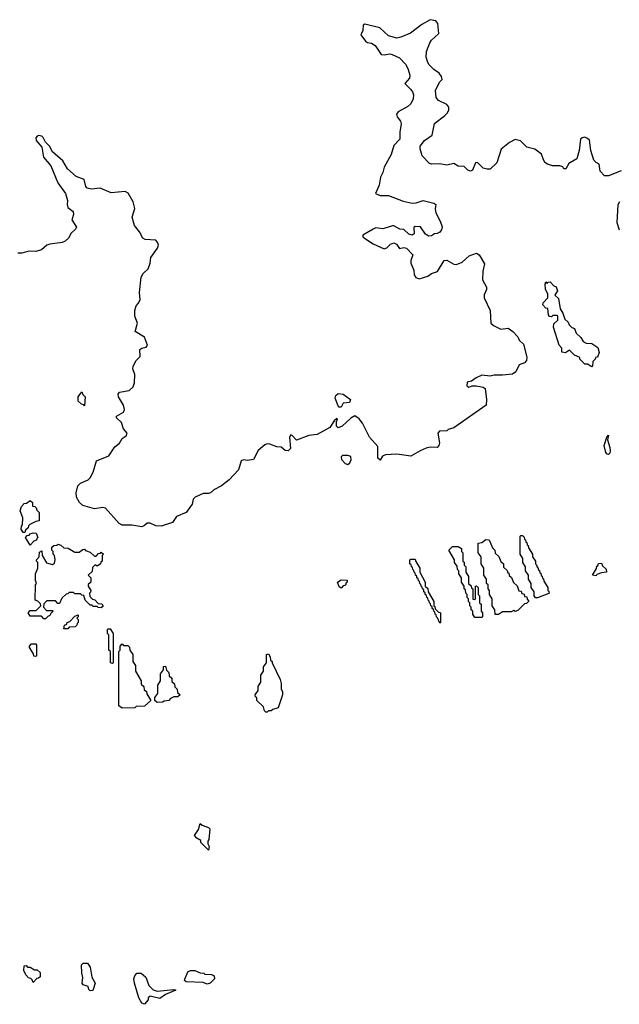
# Model space of a CAD drawing. Extents: x 2106670 to 2323771, y 35271 to 224896.
# Tile 68 of 256: x 2172649 to 2176952, y 51762 to 58833. Entities that reach past the tile are written whole.
import ezdxf

# ---------------------------------------------------------------- set-up
doc = ezdxf.new("R2010")
doc.units = 0

msp = doc.modelspace()

# ---------------------------------------------------------------- linework, layer by layer
at = {"layer": '0CON20XD'}
for points in [[(2176965, 57747.5), (2176875, 57711.4), (2176845, 57713.1), (2176815.7, 57745), (2176806.7, 57795), (2176785, 57807.5), (2176770, 57825), (2176748.9, 57895), (2176737.4, 57967.4), (2176725, 57980.8), (2176705, 57989.2), (2176685, 57986), (2176674, 57975), (2176664.2, 57895), (2176648, 57835), (2176590.3, 57799.7), (2176568.3, 57761.7), (2176555, 57762.5), (2176546.1, 57776.1), (2176525, 57783.8), (2176472.7, 57782.7), (2176435.8, 57795.8), (2176418, 57808), (2176406.2, 57835), (2176395, 57868.8), (2176345, 57904), (2176288.3, 57918.3), (2176242.3, 57962.3), (2176205, 57972), (2176165, 57952.5), (2176105.4, 57904.6), (2176074.2, 57805.8), (2176025, 57760.8), (2176005, 57758.9), (2175975, 57767.1), (2175935, 57808.8), (2175920, 57805), (2175898.3, 57751.7), (2175885, 57746.7), (2175865, 57753.3), (2175837.9, 57777.9), (2175795, 57780.4), (2175765, 57801.1), (2175715, 57789.4), (2175665, 57799.1), (2175605, 57795.5), (2175590, 57800), (2175536.7, 57856.7), (2175522.5, 57905), (2175524, 57925), (2175555, 57966.2), (2175608.6, 58005), (2175625, 58086.7), (2175701.2, 58145), (2175720, 58165), (2175728, 58185), (2175728.8, 58205), (2175715, 58223.8), (2175653.7, 58253.7), (2175637.1, 58275), (2175632.9, 58325), (2175662.9, 58385), (2175680, 58405), (2175676, 58425), (2175658.9, 58448.9), (2175620.8, 58475), (2175588.7, 58508.7), (2175578.1, 58525), (2175567.1, 58565), (2175569.4, 58605), (2175593, 58667), (2175605, 58686.2), (2175657.5, 58735), (2175650, 58805), (2175636.2, 58826.2), (2175595, 58833.3), (2175535, 58799.2), (2175453.4, 58736.6), (2175385, 58707.1), (2175355, 58701.4), (2175295, 58717.5), (2175234.3, 58774.3), (2175125, 58802), (2175114.2, 58795), (2175112.5, 58755), (2175098, 58725), (2175130.3, 58680.3), (2175145, 58668.8), (2175175, 58664), (2175199.1, 58649.1), (2175243.9, 58583.9), (2175265, 58581.2), (2175305, 58589.2), (2175323, 58583), (2175375, 58559.2), (2175416.9, 58515), (2175435, 58483.3), (2175450, 58435), (2175445.5, 58414.5), (2175413.3, 58375), (2175454.2, 58335), (2175469.2, 58315), (2175474.3, 58294.3), (2175472.9, 58265), (2175455, 58228.8), (2175435, 58210.8), (2175365, 58171.2), (2175352.5, 58155), (2175359.2, 58135), (2175380.8, 58105), (2175385.8, 58085), (2175376, 58025), (2175378, 57975), (2175335, 57929.2), (2175315.2, 57864.8), (2175263.8, 57775), (2175256, 57735), (2175238, 57702), (2175230, 57645), (2175203.3, 57585), (2175235, 57572), (2175295, 57572), (2175401.2, 57531.2), (2175464.6, 57514.6), (2175495, 57517.5), (2175545, 57534.2), (2175620, 57515), (2175636.2, 57505), (2175631.1, 57475), (2175635, 57447.5), (2175666.7, 57386.7), (2175680, 57345), (2175677.3, 57325), (2175665, 57308.1), (2175645, 57297.1), (2175625, 57295.8), (2175605, 57281.1), (2175585, 57279.3), (2175562.5, 57292.4), (2175525.3, 57345.3), (2175487.5, 57347.5), (2175478.8, 57341.2), (2175479.2, 57295), (2175465, 57285.8), (2175442.2, 57292.2), (2175405, 57327.5), (2175378.3, 57328.3), (2175335, 57352.5), (2175325, 57352.5), (2175255, 57332.5), (2175205, 57337.5), (2175185, 57330), (2175112.5, 57285), (2175112.5, 57275), (2175123.3, 57265), (2175185, 57223.3), (2175265, 57188.8), (2175285, 57194.3), (2175309.3, 57220.7), (2175335, 57231.2), (2175352.3, 57222.3), (2175375, 57189.6), (2175405, 57198), (2175425, 57192.5), (2175470, 57145), (2175455.5, 57105), (2175455.4, 57085.4), (2175478.8, 57035), (2175480.5, 57000.4), (2175492.3, 56982.3), (2175515, 56971.2), (2175578.7, 56991.3), (2175605, 57010), (2175647.5, 57025), (2175696.2, 57105), (2175715, 57106.7), (2175765, 57077.1), (2175785, 57075.7), (2175825, 57092.9), (2175875, 57138.6), (2175927, 57157), (2175947.5, 57145), (2175985, 57080), (2175972, 57028), (2175970, 56965), (2175998.3, 56911.7), (2176000, 56895), (2175981.7, 56858.3), (2175982, 56835), (2176025.7, 56745), (2176031.2, 56655), (2176048.2, 56638.2), (2176101.7, 56611.7), (2176155, 56619.2), (2176188.8, 56595), (2176223.8, 56555), (2176232.7, 56532.7), (2176265, 56502.5), (2176289.3, 56409.3), (2176286.7, 56385), (2176270.7, 56369.3), (2176232.5, 56355), (2176210, 56305), (2176185, 56288.8), (2176115, 56280), (2176055, 56280), (2176025, 56272.5), (2175965, 56280), (2175925, 56262.5), (2175891.7, 56238.3), (2175860.7, 56229.3), (2175857.5, 56205), (2175873.3, 56193.3), (2175896.7, 56203.3), (2175925, 56203.8), (2175974.2, 56194.2), (2175988.8, 56185), (2176000, 56105), (2175996.7, 56065), (2175765, 55902.5), (2175725, 55890), (2175715, 55880), (2175661.7, 55878.3), (2175650, 55865), (2175662.5, 55795), (2175657.5, 55775), (2175645, 55760), (2175595, 55762.5), (2175565, 55757.5), (2175523, 55737), (2175455, 55700), (2175355, 55712.5), (2175275, 55707.5), (2175251.7, 55698.3), (2175235, 55670), (2175220, 55685), (2175218.3, 55768.3), (2175160, 55835), (2175110, 55935), (2175086.4, 55966.4), (2175055, 55987.5), (2175025, 55972.5), (2174962.5, 55915), (2174935, 55903.3), (2174922.5, 55915), (2174922.5, 55947.5), (2174930, 55965), (2174925, 55970), (2174905, 55952.5), (2174874, 55905), (2174785, 55855.6), (2174725, 55846.9), (2174635, 55814.3), (2174605, 55848), (2174595, 55851.2), (2174585.8, 55834.2), (2174592.7, 55755), (2174575, 55738.2), (2174555, 55740.6), (2174525, 55764.2), (2174495, 55766.7), (2174445, 55785.4), (2174425, 55787.5), (2174408.7, 55781.3), (2174360.5, 55739.5), (2174327.5, 55675), (2174285, 55668.6), (2174255, 55672.2), (2174238.1, 55665), (2174219.2, 55600.8), (2174151.7, 55528.3), (2174097.5, 55485), (2174043.3, 55456.7), (2174017.5, 55435), (2174005, 55430), (2173965, 55431.2), (2173907.5, 55405), (2173895, 55390), (2173886.1, 55353.9), (2173845, 55293.3), (2173775, 55266.7), (2173745, 55223.3), (2173665, 55196.7), (2173625, 55197.5), (2173585, 55217.5), (2173565, 55217.5), (2173545, 55200), (2173525, 55192.5), (2173455, 55203.3), (2173385, 55202.5), (2173362.5, 55215), (2173266.1, 55326.1), (2173245, 55331.2), (2173185, 55321.4), (2173103.3, 55345), (2173078.8, 55365), (2173056.2, 55405), (2173054.1, 55435.9), (2173066, 55485), (2173085, 55506), (2173141.2, 55528.8), (2173155.8, 55544.2), (2173175.9, 55584.1), (2173201.2, 55665), (2173288.6, 55701.4), (2173332.5, 55765), (2173366.6, 55793.4), (2173384.4, 55825.6), (2173413.3, 55845), (2173420, 55865), (2173394, 55895), (2173380.9, 55940.9), (2173343.8, 55975), (2173343.3, 55985), (2173393.8, 56015), (2173402.5, 56035), (2173394.3, 56064.3), (2173358.6, 56125), (2173355.8, 56145), (2173365, 56158.6), (2173435, 56170.9), (2173463.5, 56196.5), (2173473.1, 56225), (2173476.4, 56285), (2173460, 56325), (2173462.5, 56345), (2173484.5, 56385), (2173513.1, 56415), (2173511.2, 56465), (2173525, 56474.6), (2173557.9, 56482.1), (2173567.1, 56495), (2173545, 56552.9), (2173478.1, 56595), (2173494.5, 56654.5), (2173475.7, 56705), (2173474.3, 56745), (2173485, 56777.5), (2173502.3, 56797.7), (2173513.8, 56825), (2173510, 56875), (2173520, 56985), (2173535, 57011.2), (2173571.2, 57045), (2173585.6, 57084.5), (2173591.1, 57125), (2173638.6, 57191.4), (2173645.5, 57215), (2173641.1, 57231.1), (2173625, 57249.2), (2173550, 57255), (2173533.6, 57263.6), (2173508.8, 57308.8), (2173474, 57355), (2173456.2, 57415), (2173476.4, 57476.4), (2173463.3, 57525), (2173427.7, 57587.7), (2173405, 57599.2), (2173305, 57590.8), (2173227, 57623), (2173165, 57615.6), (2173133.4, 57623.4), (2173122.9, 57635), (2173111.2, 57685), (2173055, 57708.1), (2172992.2, 57762.2), (2172958.6, 57818.6), (2172884.2, 57885), (2172862, 57925), (2172834.4, 57954.5), (2172818.2, 57988.2), (2172807.3, 57997.3), (2172785, 58000.9), (2172773.8, 57996.2), (2172766.2, 57983.8), (2172767.1, 57965), (2172808.1, 57918.1), (2172819.4, 57845), (2172873.2, 57783.2), (2172922.1, 57662.1), (2172978.9, 57585), (2172991.9, 57535), (2172989.2, 57505), (2172995, 57484.2), (2173033.8, 57455), (2173036.4, 57433.6), (2173022.5, 57395), (2173055.7, 57344.3), (2173050.8, 57329.2), (2173019.3, 57300.7), (2173000, 57265), (2172975, 57243.8), (2172955, 57232.9), (2172865, 57222.5), (2172845, 57214), (2172805, 57180), (2172765, 57168.8), (2172715, 57170.8), (2172665, 57156), (2172635, 57155.7)], [(2176953, 57323), (2176937.5, 57375), (2176943.2, 57506.8), (2176955, 57528.8)], [(2176755, 56340), (2176725, 56360), (2176705, 56360), (2176670, 56395), (2176668.3, 56408.3), (2176630, 56425), (2176595, 56460), (2176565, 56440), (2176540, 56445), (2176540, 56475), (2176520, 56495), (2176480, 56625), (2176481.7, 56648.3), (2176510, 56675), (2176510, 56705), (2176505, 56710), (2176475, 56710), (2176465, 56700), (2176451.7, 56701.7), (2176443.3, 56715), (2176438.3, 56758.3), (2176425, 56762.5), (2176403.8, 56785), (2176405, 56800), (2176440, 56835), (2176440, 56865), (2176423.3, 56895), (2176420, 56935), (2176425, 56950), (2176435, 56940), (2176441.7, 56948.3), (2176455, 56950), (2176481.7, 56921.7), (2176500, 56915), (2176507.5, 56885), (2176490, 56855), (2176515, 56830), (2176527, 56757), (2176547.5, 56725), (2176561.7, 56681.7), (2176585, 56660), (2176591.7, 56641.7), (2176611.7, 56621.7), (2176630, 56615), (2176641.7, 56581.7), (2176675, 56550), (2176691.7, 56521.7), (2176715, 56510), (2176755, 56507.5), (2176798.3, 56478.3), (2176807, 56443), (2176795, 56410), (2176781.7, 56408.3), (2176780, 56395), (2176761.7, 56378.3), (2176760, 56345), (2176755, 56340)], [(2173115, 56060), (2173108.3, 56068.3), (2173091.7, 56071.7), (2173070, 56095), (2173070, 56125), (2173095, 56160), (2173101.7, 56141.7), (2173120, 56125), (2173115, 56060)], [(2174955, 56050), (2174941.7, 56051.7), (2174935, 56060), (2174913.3, 56115), (2174917.5, 56135), (2174935, 56150), (2174970, 56145), (2175022.5, 56105), (2175015, 56083.8), (2174970, 56080), (2174955, 56050)], [(2176875, 55710), (2176865, 55712.5), (2176856.4, 55726.4), (2176843.8, 55775), (2176862.5, 55835), (2176875, 55850), (2176867.5, 55815), (2176885, 55760), (2176886.7, 55735), (2176885, 55720), (2176875, 55710)], [(2175005, 55640), (2175018.8, 55651.2), (2175027.4, 55672.6), (2175025.5, 55695.5), (2175005, 55704.5), (2174966.4, 55703.6), (2174956.7, 55693.3), (2174958, 55675), (2174985, 55646.9), (2175005, 55640)], [(2172685, 55150), (2172675, 55150), (2172660, 55175), (2172663, 55197), (2172670, 55205), (2172672.5, 55255), (2172653.6, 55306.4), (2172663, 55337), (2172681.7, 55358.3), (2172698.3, 55361.7), (2172725, 55380), (2172740, 55365), (2172740, 55340), (2172758.3, 55338.3), (2172768.3, 55328.3), (2172771.7, 55311.7), (2172790, 55295), (2172790, 55235), (2172765, 55230), (2172721.7, 55208.3), (2172711.7, 55198.3), (2172710, 55185), (2172691.7, 55168.3), (2172685, 55150)], [(2172725, 55060), (2172690, 55115), (2172701.7, 55128.3), (2172718.3, 55131.7), (2172725, 55140), (2172745, 55147.5), (2172767, 55147), (2172780, 55115), (2172771.7, 55108.3), (2172770, 55095), (2172751.7, 55088.3), (2172725, 55060)], [(2176061.7, 54561.7), (2176060, 54595), (2176040, 54625), (2176040, 54675), (2176020, 54705), (2176020, 54735), (2176010, 54745), (2176010, 54775), (2176000, 54785), (2176000, 54815), (2175980, 54845), (2175980, 54895), (2175960, 54925), (2175960, 54975), (2175940, 55005), (2175940, 55075), (2175965, 55080), (2175995, 55100), (2176018.3, 55098.3), (2176041.7, 55041.7), (2176060, 55025), (2176061.7, 55001.7), (2176088.3, 54978.3), (2176101.7, 54941.7), (2176120, 54925), (2176121.7, 54901.7), (2176148.3, 54878.3), (2176151.7, 54861.7), (2176158.3, 54858.3), (2176161.7, 54841.7), (2176178.3, 54828.3), (2176191.7, 54791.7), (2176218.3, 54768.3), (2176231.7, 54731.7), (2176248.3, 54728.3), (2176251.7, 54711.7), (2176268.3, 54708.3), (2176271.7, 54691.7), (2176288.3, 54688.3), (2176291.7, 54671.7), (2176300, 54665), (2176300, 54655), (2176285, 54640), (2176271.7, 54638.3), (2176225, 54590), (2176205, 54582.5), (2176195, 54590), (2176175, 54580), (2176115, 54580), (2176085, 54562.5), (2176061.7, 54561.7)], [(2176351.7, 54681.7), (2176340, 54695), (2176340, 54725), (2176320, 54755), (2176320, 54785), (2176300, 54815), (2176300, 54845), (2176280, 54875), (2176280, 54905), (2176260, 54935), (2176260, 54965), (2176240, 54995), (2176240, 55125), (2176245, 55130), (2176258.3, 55128.3), (2176268.3, 55118.3), (2176271.7, 55101.7), (2176278.3, 55098.3), (2176281.7, 55081.7), (2176288.3, 55078.3), (2176291.7, 55061.7), (2176298.3, 55058.3), (2176301.7, 55041.7), (2176330, 54995), (2176330, 54975), (2176350, 54945), (2176350, 54925), (2176358.3, 54918.3), (2176361.7, 54901.7), (2176368.3, 54898.3), (2176371.7, 54881.7), (2176378.3, 54878.3), (2176381.7, 54861.7), (2176388.3, 54858.3), (2176391.7, 54841.7), (2176398.3, 54838.3), (2176401.7, 54821.7), (2176408.3, 54818.3), (2176411.7, 54801.7), (2176440, 54755), (2176440, 54735), (2176450, 54725), (2176447, 54713), (2176365, 54682.5), (2176351.7, 54681.7)], [(2172835, 54530), (2172821.7, 54531.7), (2172805, 54550), (2172725, 54550), (2172710, 54575), (2172725, 54590), (2172768.3, 54591.7), (2172800, 54625), (2172798.3, 54638.3), (2172778.3, 54658.3), (2172760, 54665), (2172763.3, 54775), (2172770, 54785), (2172763, 54807), (2172762.5, 54855), (2172780, 54895), (2172780, 54935), (2172770, 54945), (2172770, 54955), (2172790, 54975), (2172791.7, 55008.3), (2172808.3, 55018.3), (2172810, 54985), (2172841.7, 54931.7), (2172885, 54920), (2172900, 54930), (2172903.3, 54955), (2172900, 54985), (2172890, 54995), (2172890, 55015), (2172880, 55025), (2172880, 55045), (2172893, 55057), (2172915, 55060), (2172925, 55067.5), (2172945, 55060), (2172965, 55040), (2172997, 55037), (2173045, 55010), (2173075, 55010), (2173101.7, 55028.3), (2173115, 55030), (2173121.7, 55021.7), (2173155, 55010), (2173185, 54980), (2173198.3, 54981.7), (2173215, 55000), (2173228.3, 55001.7), (2173235, 55010), (2173250, 54995), (2173240, 54985), (2173240, 54945), (2173231.7, 54938.3), (2173230, 54925), (2173205, 54910), (2173191.7, 54918.3), (2173171.7, 54898.3), (2173168.3, 54871.7), (2173140, 54845), (2173160, 54825), (2173160, 54795), (2173141.7, 54778.3), (2173140, 54765), (2173160, 54735), (2173158.3, 54721.7), (2173150, 54715), (2173151.7, 54691.7), (2173171.7, 54671.7), (2173188.3, 54668.3), (2173211.7, 54641.7), (2173238.3, 54638.3), (2173248.3, 54621.7), (2173235, 54610), (2173213, 54613), (2173205, 54620), (2173175, 54620), (2173168.3, 54628.3), (2173155, 54630), (2173120, 54665), (2173108.3, 54698.3), (2173095, 54700), (2173085, 54710), (2173045, 54710), (2173035, 54720), (2173005, 54720), (2172995, 54710), (2172981.7, 54708.3), (2172951.7, 54678.3), (2172935, 54640), (2172921.7, 54641.7), (2172905, 54660), (2172845, 54660), (2172821.7, 54638.3), (2172820, 54615), (2172841.7, 54591.7), (2172885, 54590), (2172890, 54585), (2172871.7, 54568.3), (2172866.4, 54553.6), (2172851.7, 54548.3), (2172835, 54530)], [(2175965, 54540), (2175915, 54540), (2175900, 54565), (2175900, 54585), (2175890, 54595), (2175890, 54615), (2175880, 54625), (2175880, 54645), (2175870, 54655), (2175870, 54675), (2175860, 54685), (2175860, 54705), (2175850, 54715), (2175848.3, 54738.3), (2175840, 54745), (2175840, 54765), (2175820, 54795), (2175820, 54825), (2175800, 54855), (2175800, 54875), (2175790, 54885), (2175788.3, 54908.3), (2175770, 54935), (2175770, 54955), (2175730, 55025), (2175755, 55050), (2175795, 55050), (2175820, 55035), (2175820, 55015), (2175830, 55005), (2175830, 54945), (2175838.3, 54938.3), (2175840, 54915), (2175850, 54905), (2175850, 54865), (2175870, 54835), (2175870, 54785), (2175888.3, 54768.3), (2175891.7, 54751.7), (2175900, 54745), (2175901.7, 54671.7), (2175915, 54670), (2175920, 54675), (2175920, 54765), (2175928.3, 54768.3), (2175940, 54755), (2175940, 54705), (2175950, 54695), (2175950, 54645), (2175960, 54635), (2175960, 54585), (2175970, 54575), (2175970, 54545), (2175965, 54540)], [(2175665, 54500), (2175648.3, 54538.3), (2175640, 54545), (2175638.3, 54558.3), (2175630, 54565), (2175628.3, 54578.3), (2175620, 54585), (2175618.3, 54598.3), (2175610, 54605), (2175608.3, 54618.3), (2175600, 54625), (2175598.3, 54638.3), (2175590, 54645), (2175588.3, 54658.3), (2175580, 54665), (2175578.3, 54678.3), (2175570, 54685), (2175568.3, 54698.3), (2175560, 54705), (2175558.3, 54718.3), (2175550, 54725), (2175548.3, 54738.3), (2175540, 54745), (2175538.3, 54758.3), (2175530, 54765), (2175528.3, 54778.3), (2175520, 54785), (2175518.3, 54798.3), (2175510, 54805), (2175508.3, 54818.3), (2175500, 54825), (2175498.3, 54838.3), (2175490, 54845), (2175488.3, 54858.3), (2175480, 54865), (2175478.3, 54878.3), (2175470, 54885), (2175468.3, 54898.3), (2175460, 54905), (2175458.3, 54918.3), (2175450, 54925), (2175450, 54955), (2175455, 54960), (2175488.3, 54958.3), (2175491.7, 54941.7), (2175520, 54895), (2175520, 54865), (2175560, 54795), (2175560, 54765), (2175578.3, 54748.3), (2175580, 54725), (2175620, 54655), (2175620, 54625), (2175628.3, 54618.3), (2175631.7, 54601.7), (2175651.7, 54581.7), (2175670, 54575), (2175670, 54505), (2175665, 54500)], [(2176785, 54840), (2176760, 54845), (2176788.3, 54891.7), (2176791.7, 54908.3), (2176798.3, 54911.7), (2176801.7, 54928.3), (2176825, 54930), (2176831.7, 54911.7), (2176858.3, 54888.3), (2176860, 54865), (2176825, 54860), (2176791.7, 54848.3), (2176785, 54840)], [(2174955, 54750), (2174941.7, 54761.7), (2174930, 54795), (2174955, 54810), (2174998.3, 54808.3), (2175000, 54795), (2174991.7, 54788.3), (2174988.3, 54771.7), (2174971.7, 54768.3), (2174955, 54750)], [(2172995, 54460), (2172965, 54460), (2172970, 54485), (2172988.3, 54491.7), (2172990, 54505), (2173008.3, 54511.7), (2173045, 54550), (2173068.3, 54558.3), (2173070, 54545), (2173060, 54535), (2173070, 54525), (2173070, 54505), (2173061.7, 54498.3), (2173060, 54485), (2173047, 54473), (2173005, 54470), (2172995, 54460)], [(2173315, 54210), (2173300, 54215), (2173300, 54295), (2173290, 54305), (2173290, 54415), (2173280, 54425), (2173280, 54455), (2173285, 54460), (2173298.3, 54458.3), (2173320, 54425), (2173320, 54215), (2173315, 54210)], [(2172765, 54260), (2172751.7, 54261.7), (2172748.3, 54278.3), (2172720, 54325), (2172720, 54335), (2172735, 54350), (2172765, 54350), (2172770, 54345), (2172770, 54265), (2172765, 54260)], [(2173385, 53890), (2173360, 53905), (2173360, 54295), (2173370, 54305), (2173370, 54335), (2173385, 54350), (2173395, 54340), (2173425, 54340), (2173438.3, 54328.3), (2173440, 54305), (2173460, 54275), (2173460, 54225), (2173480, 54195), (2173480, 54155), (2173520, 54085), (2173521.7, 54061.7), (2173540, 54045), (2173541.7, 54021.7), (2173558.3, 54008.3), (2173561.7, 53991.7), (2173590, 53945), (2173545, 53902.5), (2173485, 53900), (2173475, 53892.5), (2173385, 53890)], [(2174425, 53860), (2174415, 53860), (2174405, 53870), (2174398.3, 53898.3), (2174350, 53945), (2174350, 53965), (2174341.7, 53971.7), (2174340, 53985), (2174360, 54015), (2174360, 54045), (2174380, 54075), (2174380, 54125), (2174400, 54155), (2174400, 54185), (2174420, 54215), (2174420, 54275), (2174435, 54280), (2174447, 54257), (2174450, 54235), (2174460, 54225), (2174460, 54215), (2174517.5, 54095), (2174526.4, 54066.4), (2174526.4, 54026.4), (2174535, 54010), (2174536, 53985), (2174505, 53892.5), (2174465, 53880), (2174455, 53870), (2174435, 53870), (2174425, 53860)], [(2173635, 53930), (2173620, 53945), (2173620, 53965), (2173640, 53995), (2173640, 54055), (2173660, 54085), (2173660, 54135), (2173680, 54165), (2173681.7, 54188.3), (2173695, 54190), (2173701.7, 54161.7), (2173720, 54145), (2173721.7, 54121.7), (2173740, 54105), (2173741.7, 54081.7), (2173760, 54065), (2173761.7, 54041.7), (2173780, 54025), (2173781.7, 54001.7), (2173800, 53985), (2173785, 53970), (2173755, 53970), (2173731.7, 53958.3), (2173720, 53945), (2173685, 53940), (2173675, 53932.5), (2173635, 53930)], [(2174005, 52870), (2173950, 52925), (2173948.3, 52938.3), (2173920, 52955), (2173903.3, 52975), (2173931.7, 53018.3), (2173945, 53060), (2173958.3, 53048.3), (2174003.3, 53033.3), (2174012.5, 53022.5), (2174006.7, 52945), (2174000, 52935), (2174000, 52915), (2174010, 52895), (2174005, 52870)], [(2173155, 51860), (2173145, 51870), (2173140, 51890), (2173105, 51903.3), (2173097.5, 51915), (2173103.3, 51955), (2173094, 51985), (2173092.5, 52045), (2173105, 52057.5), (2173135, 52057.5), (2173155, 52030), (2173167.5, 51957.5), (2173190, 51915), (2173175, 51862.5), (2173155, 51860)], [(2172745, 51920), (2172738.3, 51938.3), (2172728.3, 51948.3), (2172711.7, 51951.7), (2172693, 51973), (2172680, 52005), (2172681.7, 52038.3), (2172695, 52040), (2172705, 52030), (2172725, 52030), (2172755, 52010), (2172775, 52010), (2172795, 51990), (2172795, 51960), (2172785, 51950), (2172771.7, 51948.3), (2172745, 51920)], [(2173545, 51762.5), (2173525, 51770), (2173505, 51810), (2173473.8, 51915), (2173468.8, 51945), (2173475, 51967.5), (2173490, 51985), (2173520, 51985), (2173555, 51957.5), (2173576.4, 51896.4), (2173607, 51867), (2173635, 51856.7), (2173755, 51870), (2173770, 51865), (2173695, 51833.3), (2173655, 51803.8), (2173585, 51820), (2173571.7, 51808.3), (2173570, 51795), (2173545, 51762.5)], [(2173995, 51907.5), (2173965, 51920), (2173843.3, 51923.3), (2173833, 51933), (2173833.3, 51943.3), (2173855, 51996.7), (2173873.9, 52006.1), (2173905, 52006.2), (2173945, 51987.5), (2173970, 51985), (2173978.3, 51978.3), (2174025, 51976.7), (2174045, 51967.5), (2174046, 51945), (2174015, 51913.8), (2173995, 51907.5)]]:
    msp.add_lwpolyline(points, dxfattribs=at)

doc.saveas('drawing.dxf')
